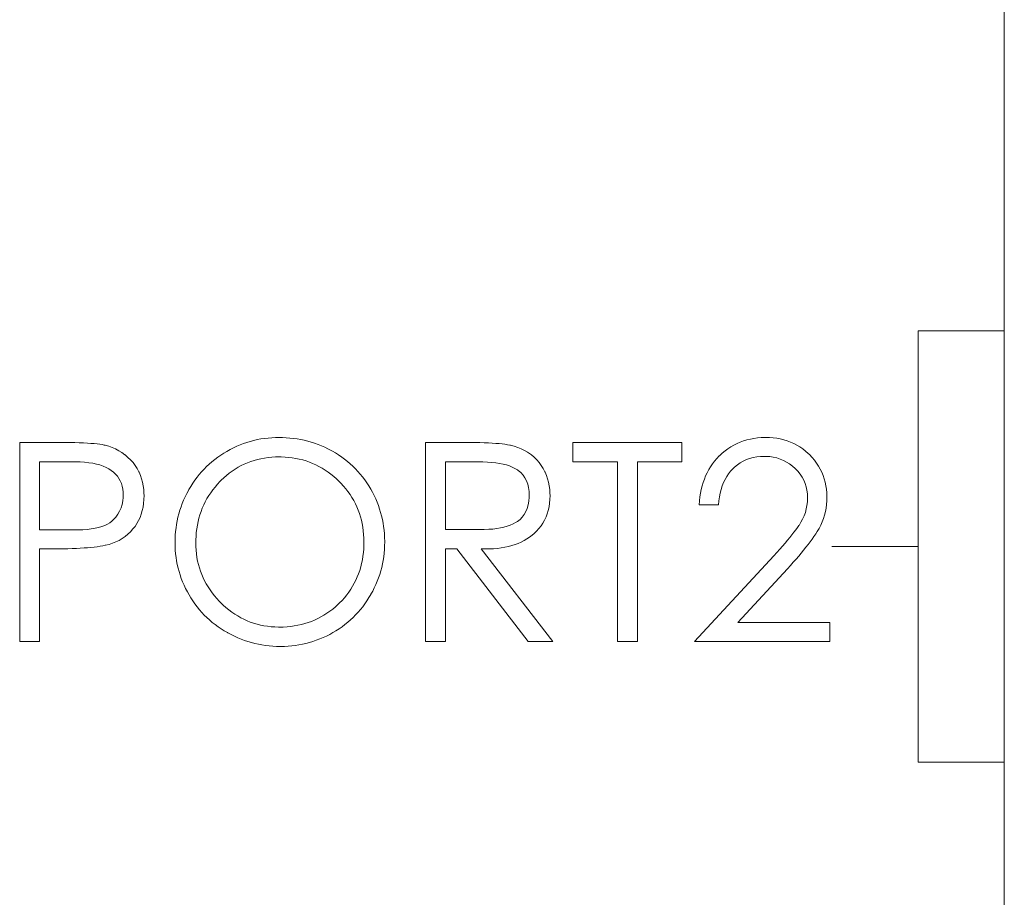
# Model space of a CAD drawing. Extents: x 0 to 555, y 0 to 389.
# Tile 23 of 32: x 190.78 to 196.49, y 255.36 to 260.45. Entities that reach past the tile are written whole.
import ezdxf

# ---------------------------------------------------------------- set-up
doc = ezdxf.new("R2010")
doc.units = 0
doc.header["$LTSCALE"] = 23.1
doc.header["$MEASUREMENT"] = 0
doc.layers.get('0').update_dxf_attribs({"linetype": 'CONTINUOUS'})

msp = doc.modelspace()

# ---------------------------------------------------------------- linework, layer by layer
at = {"lineweight": 5}
for p, q in [((196.4858, 283.9471), (196.4858, 226.7471)), ((195.9858, 258.6471), (195.9858, 256.1471)), ((195.9858, 258.6471), (196.4858, 258.6471)), ((192.1367, 258.0122), (192.1166, 258.0069)), ((192.1572, 258.0169), (192.1367, 258.0122)), ((192.1777, 258.0208), (192.1572, 258.0169)), ((192.1985, 258.0239), (192.1777, 258.0208)), ((192.2194, 258.0264), (192.1985, 258.0239)), ((192.2404, 258.0281), (192.2194, 258.0264)), ((192.2618, 258.0291), (192.2404, 258.0281)), ((192.2807, 258.0294), (192.2618, 258.0291)), ((192.3025, 258.0291), (192.2807, 258.0294)), ((192.324, 258.0281), (192.3025, 258.0291)), ((192.3456, 258.0264), (192.324, 258.0281)), ((192.3666, 258.0241), (192.3456, 258.0264)), ((192.3877, 258.0211), (192.3666, 258.0241)), ((192.4084, 258.0174), (192.3877, 258.0211)), ((192.429, 258.013), (192.4084, 258.0174)), ((192.4493, 258.008), (192.429, 258.013)), ((194.9942, 258.0155), (194.9745, 258.0094)), ((195.0141, 258.0203), (194.9942, 258.0155)), ((195.0347, 258.0242), (195.0141, 258.0203)), ((195.0558, 258.027), (195.0347, 258.0242)), ((195.0773, 258.0288), (195.0558, 258.027)), ((195.0991, 258.0294), (195.0773, 258.0288)), ((195.1019, 258.0294), (195.0991, 258.0294)), ((195.1242, 258.0289), (195.1019, 258.0294)), ((195.1459, 258.0272), (195.1242, 258.0289)), ((195.1673, 258.0246), (195.1459, 258.0272)), ((195.1879, 258.0207), (195.1673, 258.0246)), ((195.208, 258.0157), (195.1879, 258.0207)), ((195.2277, 258.0097), (195.208, 258.0157)), ((190.7801, 258.0005), (190.7801, 256.8472)), ((191.0096, 258.0005), (190.7801, 258.0005)), ((191.0412, 258.0004), (191.0096, 258.0005)), ((191.071, 258.0001), (191.0412, 258.0004)), ((191.0991, 257.9996), (191.071, 258.0001)), ((191.1253, 257.9988), (191.0991, 257.9996)), ((191.1498, 257.9979), (191.1253, 257.9988)), ((191.1724, 257.9968), (191.1498, 257.9979)), ((191.1931, 257.9955), (191.1724, 257.9968)), ((191.2122, 257.994), (191.1931, 257.9955)), ((191.2295, 257.9923), (191.2122, 257.994)), ((191.2449, 257.9902), (191.2295, 257.9923)), ((191.2585, 257.9881), (191.2449, 257.9902)), ((191.2703, 257.9857), (191.2585, 257.9881)), ((191.276, 257.9845), (191.2703, 257.9857)), ((191.2962, 257.9785), (191.276, 257.9845)), ((191.316, 257.9712), (191.2962, 257.9785)), ((191.3354, 257.9628), (191.316, 257.9712)), ((191.3541, 257.953), (191.3354, 257.9628)), ((191.9993, 257.9595), (191.9805, 257.9491)), ((192.0185, 257.9692), (191.9993, 257.9595)), ((192.0377, 257.9782), (192.0185, 257.9692)), ((192.0572, 257.9865), (192.0377, 257.9782)), ((192.0767, 257.994), (192.0572, 257.9865)), ((192.0965, 258.0008), (192.0767, 257.994)), ((192.1166, 258.0069), (192.0965, 258.0008)), ((192.4694, 258.0024), (192.4493, 258.008)), ((192.4892, 257.996), (192.4694, 258.0024)), ((192.509, 257.989), (192.4892, 257.996)), ((192.5284, 257.9813), (192.509, 257.989)), ((192.5477, 257.9729), (192.5284, 257.9813)), ((192.5666, 257.9639), (192.5477, 257.9729)), ((192.5854, 257.9542), (192.5666, 257.9639)), ((192.592, 257.9506), (192.5854, 257.9542)), ((193.1312, 258.0005), (193.1312, 256.8472)), ((193.3606, 258.0005), (193.1312, 258.0005)), ((193.391, 258.0004), (193.3606, 258.0005)), ((193.4197, 258.0001), (193.391, 258.0004)), ((193.4468, 257.9996), (193.4197, 258.0001)), ((193.4724, 257.9988), (193.4468, 257.9996)), ((193.4963, 257.9979), (193.4724, 257.9988)), ((193.5187, 257.9968), (193.4963, 257.9979)), ((193.5395, 257.9954), (193.5187, 257.9968)), ((193.5587, 257.9938), (193.5395, 257.9954)), ((193.5763, 257.992), (193.5587, 257.9938)), ((193.5922, 257.9901), (193.5763, 257.992)), ((193.6065, 257.9877), (193.5922, 257.9901)), ((193.6195, 257.9854), (193.6065, 257.9877)), ((193.6239, 257.9845), (193.6195, 257.9854)), ((193.6455, 257.9784), (193.6239, 257.9845)), ((193.6663, 257.9712), (193.6455, 257.9784)), ((193.6861, 257.9631), (193.6663, 257.9712)), ((193.705, 257.9541), (193.6861, 257.9631)), ((193.7229, 257.9438), (193.705, 257.9541)), ((193.9849, 258.0005), (193.9849, 257.8881)), ((194.6172, 258.0005), (193.9849, 258.0005)), ((194.6172, 257.8881), (194.6172, 258.0005)), ((194.8841, 257.9637), (194.8674, 257.9512)), ((194.9012, 257.975), (194.8841, 257.9637)), ((194.9188, 257.9852), (194.9012, 257.975)), ((194.9369, 257.9943), (194.9188, 257.9852)), ((194.9555, 258.0024), (194.9369, 257.9943)), ((194.9745, 258.0094), (194.9555, 258.0024)), ((195.2467, 258.0026), (195.2277, 258.0097)), ((195.2652, 257.9943), (195.2467, 258.0026)), ((195.2832, 257.9851), (195.2652, 257.9943)), ((195.3006, 257.9746), (195.2832, 257.9851)), ((195.3175, 257.9631), (195.3006, 257.9746)), ((195.3339, 257.9506), (195.3175, 257.9631)), ((191.3722, 257.9419), (191.3541, 257.953)), ((191.39, 257.9294), (191.3722, 257.9419)), ((191.3915, 257.9282), (191.39, 257.9294)), ((191.4077, 257.9144), (191.3915, 257.9282)), ((191.4229, 257.8998), (191.4077, 257.9144)), ((191.4368, 257.8839), (191.4229, 257.8998)), ((191.9107, 257.9023), (191.8945, 257.8892)), ((191.9276, 257.9149), (191.9107, 257.9023)), ((191.945, 257.9271), (191.9276, 257.9149)), ((191.963, 257.9386), (191.945, 257.9271)), ((191.9805, 257.9491), (191.963, 257.9386)), ((192.1191, 257.8901), (192.1384, 257.8965)), ((192.1384, 257.8965), (192.1583, 257.902)), ((192.1583, 257.902), (192.1784, 257.9065)), ((192.1784, 257.9065), (192.199, 257.9102)), ((192.199, 257.9102), (192.22, 257.9132)), ((192.22, 257.9132), (192.2414, 257.9152)), ((192.2414, 257.9152), (192.2632, 257.9166)), ((192.2632, 257.9166), (192.2854, 257.9169)), ((192.2854, 257.9169), (192.2961, 257.9169)), ((192.2961, 257.9169), (192.3176, 257.916)), ((192.3176, 257.916), (192.3389, 257.9144)), ((192.3389, 257.9144), (192.3598, 257.9119)), ((192.3598, 257.9119), (192.3802, 257.9085)), ((192.3802, 257.9085), (192.4005, 257.9043)), ((192.4005, 257.9043), (192.4203, 257.8993)), ((192.4203, 257.8993), (192.4398, 257.8935)), ((192.6106, 257.9397), (192.592, 257.9506)), ((192.6285, 257.9282), (192.6106, 257.9397)), ((192.6461, 257.9162), (192.6285, 257.9282)), ((192.6631, 257.9037), (192.6461, 257.9162)), ((192.6795, 257.8906), (192.6631, 257.9037)), ((193.7399, 257.9325), (193.7229, 257.9438)), ((193.7458, 257.9282), (193.7399, 257.9325)), ((193.7617, 257.9149), (193.7458, 257.9282)), ((193.7764, 257.9002), (193.7617, 257.9149)), ((193.7901, 257.8843), (193.7764, 257.9002)), ((194.8203, 257.9076), (194.8073, 257.8923)), ((194.8343, 257.9222), (194.8203, 257.9076)), ((194.8354, 257.9233), (194.8343, 257.9222)), ((194.8512, 257.9378), (194.8354, 257.9233)), ((194.8674, 257.9512), (194.8512, 257.9378)), ((194.9726, 257.8926), (194.9909, 257.901)), ((194.9909, 257.901), (195.0101, 257.9079)), ((195.0101, 257.9079), (195.03, 257.9133)), ((195.03, 257.9133), (195.0509, 257.9171)), ((195.0509, 257.9171), (195.0728, 257.9194)), ((195.0728, 257.9194), (195.0954, 257.9202)), ((195.0954, 257.9202), (195.1049, 257.9201)), ((195.1049, 257.9201), (195.1264, 257.9185)), ((195.1264, 257.9185), (195.1472, 257.9155)), ((195.1472, 257.9155), (195.1673, 257.9109)), ((195.1673, 257.9109), (195.1868, 257.9046)), ((195.1868, 257.9046), (195.2055, 257.8968)), ((195.2055, 257.8968), (195.2236, 257.8873)), ((195.3496, 257.9369), (195.3339, 257.9506)), ((195.3571, 257.9299), (195.3496, 257.9369)), ((195.3719, 257.9141), (195.3571, 257.9299)), ((195.3855, 257.8979), (195.3719, 257.9141)), ((195.398, 257.8812), (195.3855, 257.8979)), ((190.8957, 257.4946), (190.8957, 257.8881)), ((190.8957, 257.8881), (191.1035, 257.8881)), ((191.1035, 257.8881), (191.1304, 257.8875)), ((191.1304, 257.8875), (191.156, 257.8859)), ((191.156, 257.8859), (191.1802, 257.8832)), ((191.1802, 257.8832), (191.2031, 257.8798)), ((191.2031, 257.8798), (191.2245, 257.8754)), ((191.2245, 257.8754), (191.2446, 257.87)), ((191.2446, 257.87), (191.2633, 257.8636)), ((191.2633, 257.8636), (191.2806, 257.8563)), ((191.2806, 257.8563), (191.2965, 257.848)), ((191.2965, 257.848), (191.311, 257.8388)), ((191.4494, 257.867), (191.4368, 257.8839)), ((191.4608, 257.8492), (191.4494, 257.867)), ((191.4709, 257.8302), (191.4608, 257.8492)), ((191.8488, 257.8464), (191.8346, 257.831)), ((191.8635, 257.8613), (191.8488, 257.8464)), ((191.8788, 257.8754), (191.8635, 257.8613)), ((191.8945, 257.8892), (191.8788, 257.8754)), ((192.0113, 257.8349), (192.0283, 257.8461)), ((192.0283, 257.8461), (192.0456, 257.8567)), ((192.0456, 257.8567), (192.0634, 257.8662)), ((192.0634, 257.8662), (192.0815, 257.8751)), ((192.0815, 257.8751), (192.1001, 257.8831)), ((192.1001, 257.8831), (192.1191, 257.8901)), ((192.4398, 257.8935), (192.459, 257.8868)), ((192.459, 257.8868), (192.4778, 257.8793)), ((192.4778, 257.8793), (192.4962, 257.8709)), ((192.4962, 257.8709), (192.5145, 257.8617)), ((192.5145, 257.8617), (192.5323, 257.8517)), ((192.5323, 257.8517), (192.5497, 257.8408)), ((192.5497, 257.8408), (192.5669, 257.8291)), ((192.6954, 257.877), (192.6795, 257.8906)), ((192.7108, 257.8628), (192.6954, 257.877)), ((192.7257, 257.8482), (192.7108, 257.8628)), ((192.74, 257.8329), (192.7257, 257.8482)), ((193.2467, 257.4961), (193.2467, 257.8881)), ((193.2467, 257.8881), (193.4506, 257.8881)), ((193.4506, 257.8881), (193.4643, 257.8879)), ((193.4643, 257.8879), (193.4904, 257.8871)), ((193.4904, 257.8871), (193.5152, 257.8854)), ((193.5152, 257.8854), (193.5385, 257.8829)), ((193.5385, 257.8829), (193.5605, 257.8795)), ((193.5605, 257.8795), (193.5813, 257.8753)), ((193.5813, 257.8753), (193.6005, 257.8701)), ((193.6005, 257.8701), (193.6184, 257.8642)), ((193.6184, 257.8642), (193.6349, 257.8575)), ((193.6349, 257.8575), (193.6502, 257.8499)), ((193.6502, 257.8499), (193.6639, 257.8414)), ((193.6639, 257.8414), (193.6688, 257.8382)), ((193.8024, 257.8673), (193.7901, 257.8843)), ((193.8138, 257.8491), (193.8024, 257.8673)), ((193.824, 257.8296), (193.8138, 257.8491)), ((193.9849, 257.8881), (194.2434, 257.8881)), ((194.2434, 257.8881), (194.2434, 256.8472)), ((194.3605, 256.8472), (194.3605, 257.8881)), ((194.3605, 257.8881), (194.6172, 257.8881)), ((194.7735, 257.843), (194.764, 257.8254)), ((194.7838, 257.86), (194.7735, 257.843)), ((194.7952, 257.8765), (194.7838, 257.86)), ((194.8073, 257.8923), (194.7952, 257.8765)), ((194.8998, 257.8338), (194.9124, 257.8478)), ((194.9124, 257.8478), (194.9232, 257.8583)), ((194.9232, 257.8583), (194.9388, 257.8712)), ((194.9388, 257.8712), (194.9553, 257.8828)), ((194.9553, 257.8828), (194.9726, 257.8926)), ((195.2236, 257.8873), (195.2409, 257.8762)), ((195.2409, 257.8762), (195.2576, 257.8637)), ((195.2576, 257.8637), (195.2737, 257.8496)), ((195.2737, 257.8496), (195.2886, 257.8336)), ((195.4094, 257.8641), (195.398, 257.8812)), ((195.4195, 257.8463), (195.4094, 257.8641)), ((195.4284, 257.828), (195.4195, 257.8463)), ((191.311, 257.8388), (191.3243, 257.8285)), ((191.3243, 257.8285), (191.336, 257.8174)), ((191.336, 257.8174), (191.3465, 257.8053)), ((191.3465, 257.8053), (191.3553, 257.7922)), ((191.3553, 257.7922), (191.363, 257.7783)), ((191.4718, 257.8287), (191.4709, 257.8302)), ((191.48, 257.8096), (191.4718, 257.8287)), ((191.4867, 257.7901), (191.48, 257.8096)), ((191.4921, 257.77), (191.4867, 257.7901)), ((191.8078, 257.7987), (191.7952, 257.7817)), ((191.8209, 257.8151), (191.8078, 257.7987)), ((191.8346, 257.831), (191.8209, 257.8151)), ((191.9475, 257.7812), (191.9628, 257.7959)), ((191.9628, 257.7959), (191.9786, 257.8098)), ((191.9786, 257.8098), (191.9948, 257.8227)), ((191.9948, 257.8227), (192.0113, 257.8349)), ((192.5669, 257.8291), (192.5837, 257.8166)), ((192.5837, 257.8166), (192.6001, 257.8032)), ((192.6001, 257.8032), (192.6163, 257.789)), ((192.6163, 257.789), (192.6321, 257.7741)), ((192.7539, 257.8171), (192.74, 257.8329)), ((192.7671, 257.8009), (192.7539, 257.8171)), ((192.7799, 257.7842), (192.7671, 257.8009)), ((192.7921, 257.7669), (192.7799, 257.7842)), ((193.6688, 257.8382), (193.6837, 257.8257)), ((193.6837, 257.8257), (193.6969, 257.8115)), ((193.6969, 257.8115), (193.7079, 257.7959)), ((193.7079, 257.7959), (193.717, 257.7786)), ((193.8244, 257.8287), (193.824, 257.8296)), ((193.8325, 257.8096), (193.8244, 257.8287)), ((193.8394, 257.7901), (193.8325, 257.8096)), ((193.8449, 257.77), (193.8394, 257.7901)), ((194.7476, 257.7883), (194.7407, 257.7688)), ((194.7552, 257.8071), (194.7476, 257.7883)), ((194.764, 257.8254), (194.7552, 257.8071)), ((194.8593, 257.7677), (194.8678, 257.7858)), ((194.8678, 257.7858), (194.8775, 257.8028)), ((194.8775, 257.8028), (194.8881, 257.8188)), ((194.8881, 257.8188), (194.8998, 257.8338)), ((195.2886, 257.8336), (195.302, 257.817)), ((195.302, 257.817), (195.3136, 257.7996)), ((195.3136, 257.7996), (195.3234, 257.7817)), ((195.4362, 257.8093), (195.4284, 257.828)), ((195.4427, 257.7901), (195.4362, 257.8093)), ((195.4482, 257.7703), (195.4427, 257.7901)), ((191.363, 257.7783), (191.3692, 257.7632)), ((191.3692, 257.7632), (191.3741, 257.7472)), ((191.3741, 257.7472), (191.3775, 257.7304)), ((191.3775, 257.7304), (191.3797, 257.7125)), ((191.4963, 257.7494), (191.4921, 257.77)), ((191.499, 257.7281), (191.4963, 257.7494)), ((191.5004, 257.7062), (191.499, 257.7281)), ((191.7607, 257.7274), (191.7582, 257.7231)), ((191.7716, 257.746), (191.7607, 257.7274)), ((191.7832, 257.7641), (191.7716, 257.746)), ((191.7952, 257.7817), (191.7832, 257.7641)), ((191.8872, 257.7093), (191.8993, 257.726)), ((191.8993, 257.726), (191.9123, 257.7424)), ((191.9123, 257.7424), (191.9259, 257.7585)), ((191.9259, 257.7585), (191.9404, 257.7741)), ((191.9404, 257.7741), (191.9475, 257.7812)), ((192.6321, 257.7741), (192.6419, 257.7639)), ((192.6419, 257.7639), (192.6562, 257.7482)), ((192.6562, 257.7482), (192.6698, 257.7321)), ((192.6698, 257.7321), (192.6825, 257.7156)), ((192.8038, 257.749), (192.7921, 257.7669)), ((192.815, 257.7307), (192.8038, 257.749)), ((192.8253, 257.7118), (192.815, 257.7307)), ((193.717, 257.7786), (193.724, 257.7597)), ((193.724, 257.7597), (193.729, 257.7393)), ((193.729, 257.7393), (193.7319, 257.7173)), ((193.8489, 257.7494), (193.8449, 257.77)), ((193.8517, 257.7281), (193.8489, 257.7494)), ((193.8531, 257.7062), (193.8517, 257.7281)), ((194.7297, 257.7279), (194.7254, 257.7067)), ((194.7348, 257.7486), (194.7297, 257.7279)), ((194.7407, 257.7688), (194.7348, 257.7486)), ((194.8395, 257.7073), (194.8451, 257.7284)), ((194.8451, 257.7284), (194.8516, 257.7485)), ((194.8516, 257.7485), (194.8593, 257.7677)), ((195.3234, 257.7817), (195.3315, 257.7632)), ((195.3315, 257.7632), (195.3378, 257.744)), ((195.3378, 257.744), (195.3423, 257.724)), ((195.4524, 257.7502), (195.4482, 257.7703)), ((195.4555, 257.7295), (195.4524, 257.7502)), ((195.4574, 257.7081), (195.4555, 257.7295)), ((191.38, 257.6825), (191.378, 257.6616)), ((191.3797, 257.7125), (191.3803, 257.6937)), ((191.3803, 257.6937), (191.38, 257.6825)), ((191.498, 257.6477), (191.5001, 257.6704)), ((191.5001, 257.6704), (191.5007, 257.6937)), ((191.5007, 257.6937), (191.5004, 257.7062)), ((191.7389, 257.6853), (191.7301, 257.6661)), ((191.7482, 257.7044), (191.7389, 257.6853)), ((191.7582, 257.7231), (191.7482, 257.7044)), ((191.8557, 257.6569), (191.8653, 257.6749)), ((191.8653, 257.6749), (191.876, 257.6923)), ((191.876, 257.6923), (191.8872, 257.7093)), ((192.6825, 257.7156), (192.6945, 257.6987)), ((192.6945, 257.6987), (192.7055, 257.6814)), ((192.7055, 257.6814), (192.7158, 257.6638)), ((192.8348, 257.693), (192.8253, 257.7118)), ((192.8436, 257.6738), (192.8348, 257.693)), ((192.8518, 257.6544), (192.8436, 257.6738)), ((193.7327, 257.683), (193.731, 257.6597)), ((193.7319, 257.7173), (193.733, 257.6937)), ((193.733, 257.6937), (193.7327, 257.683)), ((193.8508, 257.6488), (193.8527, 257.6708)), ((193.8527, 257.6708), (193.8533, 257.6937)), ((193.8533, 257.6937), (193.8531, 257.7062)), ((194.7222, 257.6847), (194.7198, 257.6622)), ((194.7254, 257.7067), (194.7222, 257.6847)), ((194.8315, 257.6619), (194.8349, 257.6852)), ((194.8349, 257.6852), (194.8395, 257.7073)), ((195.3423, 257.724), (195.3449, 257.7036)), ((195.3457, 257.6785), (195.3448, 257.6568)), ((195.3449, 257.7036), (195.3459, 257.6825)), ((195.3459, 257.6825), (195.3457, 257.6785)), ((195.4582, 257.6864), (195.4574, 257.7081)), ((195.4575, 257.6626), (195.4582, 257.6841)), ((195.4582, 257.6841), (195.4582, 257.6864)), ((191.3677, 257.622), (191.3594, 257.6033)), ((191.3739, 257.6413), (191.3677, 257.622)), ((191.378, 257.6616), (191.3739, 257.6413)), ((191.4904, 257.6055), (191.4949, 257.6262)), ((191.4949, 257.6262), (191.498, 257.6477)), ((191.715, 257.6271), (191.7084, 257.6073)), ((191.7222, 257.6468), (191.715, 257.6271)), ((191.7301, 257.6661), (191.7222, 257.6468)), ((191.8312, 257.6013), (191.8385, 257.6201)), ((191.8385, 257.6201), (191.8468, 257.6388)), ((191.8468, 257.6388), (191.8557, 257.6569)), ((192.7158, 257.6638), (192.7252, 257.6459)), ((192.7252, 257.6459), (192.7338, 257.6276)), ((192.7338, 257.6276), (192.7416, 257.6089)), ((192.8592, 257.6348), (192.8518, 257.6544)), ((192.866, 257.615), (192.8592, 257.6348)), ((192.8719, 257.595), (192.866, 257.615)), ((193.7215, 257.6183), (193.7139, 257.5999)), ((193.7273, 257.6382), (193.7215, 257.6183)), ((193.731, 257.6597), (193.7273, 257.6382)), ((193.843, 257.6072), (193.8475, 257.6276)), ((193.8475, 257.6276), (193.8508, 257.6488)), ((194.7198, 257.6622), (194.7183, 257.639)), ((194.7183, 257.639), (194.829, 257.639)), ((194.829, 257.639), (194.8315, 257.6619)), ((195.3382, 257.6151), (195.3328, 257.5952)), ((195.3423, 257.6357), (195.3382, 257.6151)), ((195.3448, 257.6568), (195.3423, 257.6357)), ((195.449, 257.5999), (195.453, 257.6204)), ((195.453, 257.6204), (195.4558, 257.6413)), ((195.4558, 257.6413), (195.4575, 257.6626)), ((191.3369, 257.5685), (191.3226, 257.5523)), ((191.3493, 257.5855), (191.3369, 257.5685)), ((191.3594, 257.6033), (191.3493, 257.5855)), ((191.469, 257.5484), (191.4775, 257.5665)), ((191.4775, 257.5665), (191.4846, 257.5855)), ((191.4846, 257.5855), (191.4904, 257.6055)), ((191.6974, 257.5671), (191.6928, 257.5465)), ((191.7025, 257.5874), (191.6974, 257.5671)), ((191.7084, 257.6073), (191.7025, 257.5874)), ((191.814, 257.5421), (191.8189, 257.5623)), ((191.8189, 257.5623), (191.8246, 257.5819)), ((191.8246, 257.5819), (191.8312, 257.6013)), ((192.7416, 257.6089), (192.7486, 257.5897)), ((192.7486, 257.5897), (192.7548, 257.5704)), ((192.7548, 257.5704), (192.7601, 257.5506)), ((192.8774, 257.5747), (192.8719, 257.595)), ((192.8819, 257.5543), (192.8774, 257.5747)), ((192.886, 257.5337), (192.8819, 257.5543)), ((193.6794, 257.5546), (193.6639, 257.5428)), ((193.6928, 257.568), (193.6794, 257.5546)), ((193.7043, 257.5832), (193.6928, 257.568)), ((193.7139, 257.5999), (193.7043, 257.5832)), ((193.8218, 257.5506), (193.8302, 257.5687)), ((193.8302, 257.5687), (193.8372, 257.5875)), ((193.8372, 257.5875), (193.843, 257.6072)), ((195.3173, 257.5567), (195.3075, 257.5381)), ((195.3259, 257.5755), (195.3173, 257.5567)), ((195.3328, 257.5952), (195.3259, 257.5755)), ((195.4303, 257.5403), (195.4376, 257.5598)), ((195.4376, 257.5598), (195.4438, 257.5797)), ((195.4438, 257.5797), (195.449, 257.5999)), ((191.1711, 257.4971), (191.1457, 257.4952)), ((191.1949, 257.4997), (191.1711, 257.4971)), ((191.2168, 257.5033), (191.1949, 257.4997)), ((191.2373, 257.5078), (191.2168, 257.5033)), ((191.256, 257.5133), (191.2373, 257.5078)), ((191.273, 257.5195), (191.256, 257.5133)), ((191.2883, 257.5269), (191.273, 257.5195)), ((191.302, 257.5351), (191.2883, 257.5269)), ((191.314, 257.5442), (191.302, 257.5351)), ((191.3226, 257.5523), (191.314, 257.5442)), ((191.4219, 257.4833), (191.4364, 257.4993)), ((191.4364, 257.4993), (191.4485, 257.5145)), ((191.4485, 257.5145), (191.4595, 257.5311)), ((191.4595, 257.5311), (191.469, 257.5484)), ((191.686, 257.5049), (191.6835, 257.4838)), ((191.6891, 257.5259), (191.686, 257.5049)), ((191.6928, 257.5465), (191.6891, 257.5259)), ((191.8037, 257.4796), (191.8064, 257.5008)), ((191.8064, 257.5008), (191.8098, 257.5217)), ((191.8098, 257.5217), (191.814, 257.5421)), ((192.7601, 257.5506), (192.7646, 257.5303)), ((192.7646, 257.5303), (192.7684, 257.5097)), ((192.7684, 257.5097), (192.7712, 257.4888)), ((192.8893, 257.5128), (192.886, 257.5337)), ((192.8918, 257.4918), (192.8893, 257.5128)), ((193.498, 257.4972), (193.4726, 257.4963)), ((193.5222, 257.4991), (193.498, 257.4972)), ((193.5449, 257.5018), (193.5222, 257.4991)), ((193.5663, 257.5053), (193.5449, 257.5018)), ((193.5866, 257.5099), (193.5663, 257.5053)), ((193.6053, 257.5152), (193.5866, 257.5099)), ((193.6228, 257.5212), (193.6053, 257.5152)), ((193.639, 257.5283), (193.6228, 257.5212)), ((193.6536, 257.5362), (193.639, 257.5283)), ((193.6639, 257.5428), (193.6536, 257.5362)), ((193.7755, 257.4862), (193.7889, 257.5011)), ((193.7889, 257.5011), (193.8012, 257.5169)), ((193.8012, 257.5169), (193.8121, 257.5333)), ((193.8121, 257.5333), (193.8218, 257.5506)), ((195.2868, 257.5071), (195.2771, 257.494)), ((195.2955, 257.5194), (195.2868, 257.5071)), ((195.2961, 257.5202), (195.2955, 257.5194)), ((195.3075, 257.5381), (195.2961, 257.5202)), ((195.402, 257.4849), (195.412, 257.5021)), ((195.412, 257.5021), (195.4217, 257.5211)), ((195.4217, 257.5211), (195.4303, 257.5403)), ((191.0899, 257.4946), (190.8957, 257.4946)), ((191.1186, 257.4944), (191.0899, 257.4946)), ((191.1457, 257.4952), (191.1186, 257.4944)), ((191.3558, 257.4331), (191.3736, 257.4436)), ((191.3736, 257.4436), (191.3904, 257.4554)), ((191.3904, 257.4554), (191.4065, 257.4687)), ((191.4065, 257.4687), (191.4219, 257.4833)), ((191.6807, 257.4408), (191.6804, 257.4191)), ((191.6818, 257.4625), (191.6807, 257.4408)), ((191.6835, 257.4838), (191.6818, 257.4625)), ((191.8009, 257.4361), (191.802, 257.4581)), ((191.802, 257.4581), (191.8037, 257.4796)), ((192.7712, 257.4888), (192.7732, 257.4676)), ((192.7732, 257.4676), (192.7745, 257.4459)), ((192.7745, 257.4459), (192.7749, 257.4238)), ((192.8936, 257.4706), (192.8918, 257.4918)), ((192.8947, 257.449), (192.8936, 257.4706)), ((192.8952, 257.4274), (192.8947, 257.449)), ((193.4457, 257.4961), (193.2467, 257.4961)), ((193.4726, 257.4963), (193.4457, 257.4961)), ((193.7036, 257.4319), (193.7195, 257.4412)), ((193.7195, 257.4412), (193.7346, 257.4514)), ((193.7346, 257.4514), (193.7489, 257.4625)), ((193.7489, 257.4625), (193.7606, 257.4721)), ((193.7606, 257.4721), (193.7755, 257.4862)), ((195.2426, 257.4501), (195.2294, 257.4342)), ((195.2551, 257.4656), (195.2426, 257.4501)), ((195.2665, 257.4801), (195.2551, 257.4656)), ((195.2771, 257.494), (195.2665, 257.4801)), ((195.361, 257.4253), (195.3722, 257.4409)), ((195.3722, 257.4409), (195.3828, 257.4559)), ((195.3828, 257.4559), (195.3928, 257.4706)), ((195.3928, 257.4706), (195.402, 257.4849)), ((190.8957, 256.8472), (190.8957, 257.3837)), ((190.8957, 257.3837), (190.9788, 257.3837)), ((190.9788, 257.3837), (191.0068, 257.3838)), ((191.0068, 257.3838), (191.0337, 257.3842)), ((191.0337, 257.3842), (191.0596, 257.3846)), ((191.0596, 257.3846), (191.0846, 257.3854)), ((191.0846, 257.3854), (191.1084, 257.3863)), ((191.1084, 257.3863), (191.1312, 257.3876)), ((191.1312, 257.3876), (191.1529, 257.389)), ((191.1529, 257.389), (191.1736, 257.3906)), ((191.1736, 257.3906), (191.1933, 257.3923)), ((191.1933, 257.3923), (191.2119, 257.3943)), ((191.2119, 257.3943), (191.2295, 257.3966)), ((191.2295, 257.3966), (191.246, 257.399)), ((191.246, 257.399), (191.2616, 257.4016)), ((191.2616, 257.4016), (191.276, 257.4046)), ((191.276, 257.4046), (191.2772, 257.4047)), ((191.2772, 257.4047), (191.2981, 257.4099)), ((191.2981, 257.4099), (191.3181, 257.4163)), ((191.3181, 257.4163), (191.3374, 257.4239)), ((191.3374, 257.4239), (191.3558, 257.4331)), ((191.6804, 257.4191), (191.6808, 257.3979)), ((191.6808, 257.3979), (191.6818, 257.3765)), ((191.8008, 257.4191), (191.8009, 257.4361)), ((191.8012, 257.3973), (191.8008, 257.4191)), ((191.8025, 257.3757), (191.8012, 257.3973)), ((192.7737, 257.384), (192.7718, 257.3622)), ((192.7746, 257.4061), (192.7737, 257.384)), ((192.7749, 257.4238), (192.7746, 257.4061)), ((192.8938, 257.3806), (192.8949, 257.4021)), ((192.8949, 257.4021), (192.8952, 257.4238)), ((192.8952, 257.4238), (192.8952, 257.4274)), ((193.2467, 256.8472), (193.2467, 257.3837)), ((193.2467, 257.3837), (193.3126, 257.3837)), ((193.3126, 257.3837), (193.7265, 256.8472)), ((193.8693, 256.8472), (193.4537, 257.3837)), ((193.4537, 257.3837), (193.4771, 257.3832)), ((193.4771, 257.3832), (193.5016, 257.3835)), ((193.5016, 257.3835), (193.5253, 257.3846)), ((193.5253, 257.3846), (193.5482, 257.3867)), ((193.5482, 257.3867), (193.5704, 257.3895)), ((193.5704, 257.3895), (193.5917, 257.393)), ((193.5917, 257.393), (193.6123, 257.3974)), ((193.6123, 257.3974), (193.6321, 257.4027)), ((193.6321, 257.4027), (193.6512, 257.4088)), ((193.6512, 257.4088), (193.6694, 257.4157)), ((193.6694, 257.4157), (193.6869, 257.4233)), ((193.6869, 257.4233), (193.7036, 257.4319)), ((195.2002, 257.3999), (195.1841, 257.3817)), ((195.2152, 257.4174), (195.2002, 257.3999)), ((195.2294, 257.4342), (195.2152, 257.4174)), ((195.3231, 257.3767), (195.3364, 257.3934)), ((195.3364, 257.3934), (195.349, 257.4096)), ((195.349, 257.4096), (195.361, 257.4253)), ((195.9858, 257.3971), (195.4858, 257.3971)), ((191.6818, 257.3765), (191.6836, 257.3553)), ((191.6836, 257.3553), (191.6861, 257.3344)), ((191.6861, 257.3344), (191.6894, 257.3137)), ((191.8045, 257.3547), (191.8025, 257.3757)), ((191.8075, 257.3339), (191.8045, 257.3547)), ((191.8112, 257.3135), (191.8075, 257.3339)), ((192.7692, 257.3408), (192.7657, 257.3199)), ((192.7718, 257.3622), (192.7692, 257.3408)), ((192.8863, 257.3174), (192.8896, 257.3383)), ((192.8896, 257.3383), (192.8921, 257.3594)), ((192.8921, 257.3594), (192.8938, 257.3806)), ((195.1495, 257.343), (194.691, 256.8472)), ((195.1841, 257.3817), (195.1495, 257.343)), ((195.2791, 257.3243), (195.2944, 257.342)), ((195.2944, 257.342), (195.3091, 257.3595)), ((195.3091, 257.3595), (195.3231, 257.3767)), ((191.6894, 257.3137), (191.6935, 257.2931)), ((191.6935, 257.2931), (191.6982, 257.2728)), ((191.6982, 257.2728), (191.7036, 257.2525)), ((191.8159, 257.2935), (191.8112, 257.3135)), ((191.8214, 257.2739), (191.8159, 257.2935)), ((191.8278, 257.2545), (191.8214, 257.2739)), ((192.7565, 257.2792), (192.7506, 257.2595)), ((192.7615, 257.2993), (192.7565, 257.2792)), ((192.7657, 257.3199), (192.7615, 257.2993)), ((192.8726, 257.2561), (192.8779, 257.2764)), ((192.8779, 257.2764), (192.8824, 257.2968)), ((192.8824, 257.2968), (192.8863, 257.3174)), ((195.2289, 257.2683), (195.2464, 257.2873)), ((195.2464, 257.2873), (195.2631, 257.306)), ((195.2631, 257.306), (195.2791, 257.3243)), ((191.7036, 257.2525), (191.7098, 257.2326)), ((191.7098, 257.2326), (191.7167, 257.2129)), ((191.7167, 257.2129), (191.7244, 257.1933)), ((191.8348, 257.2355), (191.8278, 257.2545)), ((191.8429, 257.217), (191.8348, 257.2355)), ((191.8516, 257.1986), (191.8429, 257.217)), ((192.7366, 257.2213), (192.7283, 257.2029)), ((192.7441, 257.2402), (192.7366, 257.2213)), ((192.7506, 257.2595), (192.7441, 257.2402)), ((192.8523, 257.1968), (192.8596, 257.2163)), ((192.8596, 257.2163), (192.8665, 257.2361)), ((192.8665, 257.2361), (192.8726, 257.2561)), ((194.9415, 256.9581), (195.2286, 257.268)), ((195.2286, 257.268), (195.2289, 257.2683)), ((191.7244, 257.1933), (191.7328, 257.1739)), ((191.7328, 257.1739), (191.7418, 257.1547)), ((191.7418, 257.1547), (191.7516, 257.1359)), ((191.8613, 257.1806), (191.8516, 257.1986)), ((191.8719, 257.1632), (191.8613, 257.1806)), ((191.8831, 257.1458), (191.8719, 257.1632)), ((192.7094, 257.1672), (192.6988, 257.1501)), ((192.7193, 257.1848), (192.7094, 257.1672)), ((192.7283, 257.2029), (192.7193, 257.1848)), ((192.8256, 257.1393), (192.8351, 257.1583)), ((192.8351, 257.1583), (192.844, 257.1775)), ((192.844, 257.1775), (192.8523, 257.1968)), ((191.7516, 257.1359), (191.7623, 257.117)), ((191.7623, 257.117), (191.7724, 257.1001)), ((191.7724, 257.1001), (191.7839, 257.0822)), ((191.8954, 257.129), (191.8831, 257.1458)), ((191.9084, 257.1125), (191.8954, 257.129)), ((191.9223, 257.0962), (191.9084, 257.1125)), ((192.6622, 257.1011), (192.6483, 257.0855)), ((192.6751, 257.117), (192.6622, 257.1011)), ((192.6874, 257.1334), (192.6751, 257.117)), ((192.6988, 257.1501), (192.6874, 257.1334)), ((192.7926, 257.0836), (192.8039, 257.1015)), ((192.8039, 257.1015), (192.815, 257.1203)), ((192.815, 257.1203), (192.8152, 257.1206)), ((192.8152, 257.1206), (192.8256, 257.1393)), ((191.7839, 257.0822), (191.7959, 257.0647)), ((191.7959, 257.0647), (191.8086, 257.0479)), ((191.8086, 257.0479), (191.8218, 257.0315)), ((191.9369, 257.0803), (191.9223, 257.0962)), ((191.9436, 257.0736), (191.9369, 257.0803)), ((191.9594, 257.0585), (191.9436, 257.0736)), ((191.9755, 257.0442), (191.9594, 257.0585)), ((191.992, 257.0306), (191.9755, 257.0442)), ((192.6102, 257.0488), (192.594, 257.0354)), ((192.6261, 257.0632), (192.6102, 257.0488)), ((192.6336, 257.0705), (192.6261, 257.0632)), ((192.6483, 257.0855), (192.6336, 257.0705)), ((192.7547, 257.0326), (192.7679, 257.049)), ((192.7679, 257.049), (192.7804, 257.066)), ((192.7804, 257.066), (192.7926, 257.0836)), ((191.8218, 257.0315), (191.8356, 257.0158)), ((191.8356, 257.0158), (191.8498, 257.0006)), ((191.8498, 257.0006), (191.8646, 256.986)), ((191.8646, 256.986), (191.88, 256.9718)), ((192.0088, 257.0179), (191.992, 257.0306)), ((192.026, 257.0061), (192.0088, 257.0179)), ((192.0435, 256.9952), (192.026, 257.0061)), ((192.0612, 256.9852), (192.0435, 256.9952)), ((192.0793, 256.976), (192.0612, 256.9852)), ((192.5257, 256.9896), (192.5078, 256.9802)), ((192.5433, 256.9999), (192.5257, 256.9896)), ((192.5606, 257.0108), (192.5433, 256.9999)), ((192.5775, 257.0226), (192.5606, 257.0108)), ((192.594, 257.0354), (192.5775, 257.0226)), ((192.697, 256.9723), (192.7122, 256.9864)), ((192.7122, 256.9864), (192.7269, 257.0013)), ((192.7269, 257.0013), (192.7411, 257.0167)), ((192.7411, 257.0167), (192.7547, 257.0326)), ((191.88, 256.9718), (191.8959, 256.9582)), ((191.8959, 256.9582), (191.9123, 256.9451)), ((191.9123, 256.9451), (191.9294, 256.9326)), ((191.9294, 256.9326), (191.9469, 256.9208)), ((192.0977, 256.9676), (192.0793, 256.976)), ((192.1166, 256.9601), (192.0977, 256.9676)), ((192.1358, 256.9534), (192.1166, 256.9601)), ((192.1553, 256.9476), (192.1358, 256.9534)), ((192.1751, 256.9426), (192.1553, 256.9476)), ((192.1952, 256.9386), (192.1751, 256.9426)), ((192.2158, 256.9353), (192.1952, 256.9386)), ((192.2365, 256.9329), (192.2158, 256.9353)), ((192.2578, 256.9314), (192.2365, 256.9329)), ((192.2793, 256.9308), (192.2578, 256.9314)), ((192.2854, 256.9308), (192.2793, 256.9308)), ((192.3075, 256.9311), (192.2854, 256.9308)), ((192.3292, 256.9323), (192.3075, 256.9311)), ((192.3504, 256.9344), (192.3292, 256.9323)), ((192.3715, 256.9373), (192.3504, 256.9344)), ((192.3919, 256.9409), (192.3715, 256.9373)), ((192.4122, 256.9454), (192.3919, 256.9409)), ((192.432, 256.9507), (192.4122, 256.9454)), ((192.4515, 256.9568), (192.432, 256.9507)), ((192.4706, 256.9638), (192.4515, 256.9568)), ((192.4894, 256.9716), (192.4706, 256.9638)), ((192.5078, 256.9802), (192.4894, 256.9716)), ((192.6307, 256.9206), (192.648, 256.9326)), ((192.648, 256.9326), (192.6648, 256.9453)), ((192.6648, 256.9453), (192.6812, 256.9585)), ((192.6812, 256.9585), (192.697, 256.9723)), ((195.4742, 256.9581), (194.9415, 256.9581)), ((195.4742, 256.8472), (195.4742, 256.9581)), ((191.9469, 256.9208), (191.965, 256.9094)), ((191.965, 256.9094), (191.9837, 256.8986)), ((191.9837, 256.8986), (191.9868, 256.8969)), ((191.9868, 256.8969), (192.0056, 256.8868)), ((192.0056, 256.8868), (192.0246, 256.8773)), ((192.0246, 256.8773), (192.0438, 256.8685)), ((192.5187, 256.8617), (192.5382, 256.8698)), ((192.5382, 256.8698), (192.5574, 256.8787)), ((192.5574, 256.8787), (192.5764, 256.8883)), ((192.5764, 256.8883), (192.5951, 256.8986)), ((192.5951, 256.8986), (192.6127, 256.9091)), ((192.6127, 256.9091), (192.6307, 256.9206)), ((190.7801, 256.8472), (190.8957, 256.8472)), ((192.0438, 256.8685), (192.0631, 256.8606)), ((192.0631, 256.8606), (192.0828, 256.8532)), ((192.0828, 256.8532), (192.1026, 256.8465)), ((192.1026, 256.8465), (192.1225, 256.8406)), ((192.1225, 256.8406), (192.1428, 256.8353)), ((192.1428, 256.8353), (192.1632, 256.8308)), ((192.1632, 256.8308), (192.1838, 256.827)), ((192.1838, 256.827), (192.2047, 256.8239)), ((192.2047, 256.8239), (192.2258, 256.8214)), ((192.2258, 256.8214), (192.247, 256.8197)), ((192.247, 256.8197), (192.2685, 256.8186)), ((192.2685, 256.8186), (192.2902, 256.8183)), ((192.2902, 256.8183), (192.2922, 256.8183)), ((192.2922, 256.8183), (192.3137, 256.8186)), ((192.3137, 256.8186), (192.3351, 256.8199)), ((192.3351, 256.8199), (192.3563, 256.8216)), ((192.3563, 256.8216), (192.3774, 256.8242)), ((192.3774, 256.8242), (192.3981, 256.8274)), ((192.3981, 256.8274), (192.4187, 256.8314)), ((192.4187, 256.8314), (192.4391, 256.8359)), ((192.4391, 256.8359), (192.4593, 256.8414)), ((192.4593, 256.8414), (192.4792, 256.8475)), ((192.4792, 256.8475), (192.499, 256.8542)), ((192.499, 256.8542), (192.5187, 256.8617)), ((193.1312, 256.8472), (193.2467, 256.8472)), ((193.7265, 256.8472), (193.8693, 256.8472)), ((194.2434, 256.8472), (194.3605, 256.8472)), ((194.691, 256.8472), (195.4742, 256.8472)), ((195.9858, 256.1471), (196.4858, 256.1471))]:
    msp.add_line(p, q, dxfattribs=at)

doc.saveas('drawing.dxf')
